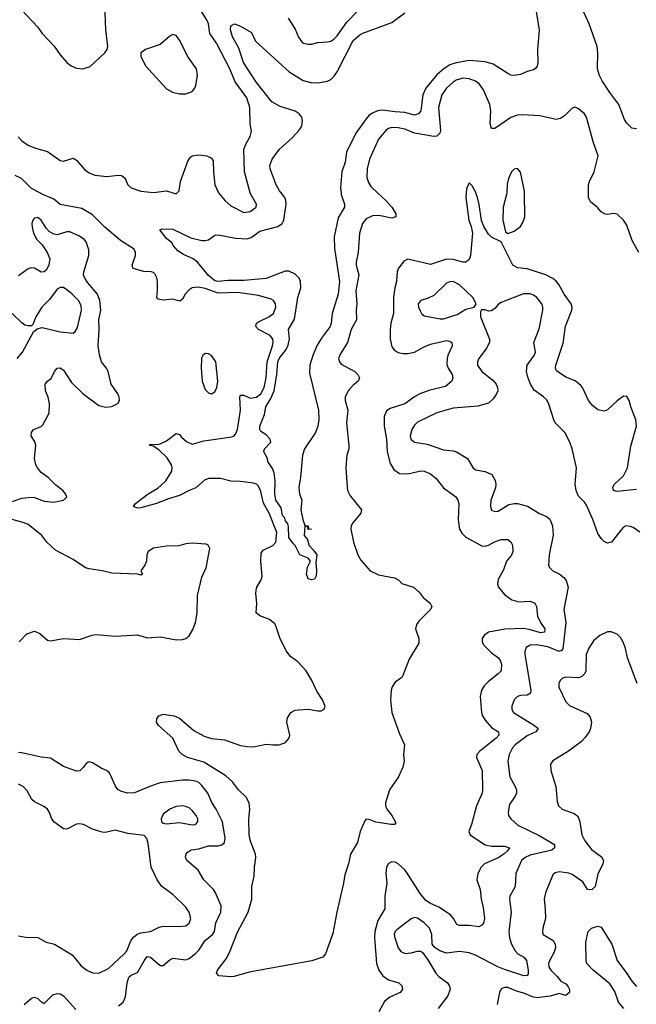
# Model space of a CAD drawing. Header units: inches. Extents: x 2134017 to 2292458, y 756222 to 916513.
# Tile 178 of 256: x 2165438 to 2169269, y 864957 to 871076. Entities that reach past the tile are written whole.
import ezdxf

# ---------------------------------------------------------------- set-up
doc = ezdxf.new("R2010")
doc.units = ezdxf.units.IN
doc.header["$MEASUREMENT"] = 0
doc.layers.add('C1866', color=7, linetype='Continuous')
doc.layers.add('C1867', color=7, linetype='Continuous')

msp = doc.modelspace()

# ---------------------------------------------------------------- linework, layer by layer
at = {"layer": 'C1866', "color": 5}
for points, elevation in [([(2167661.2, 870000), (2167714, 869950), (2167749.1, 869910), (2167773.7, 869870), (2167774.4, 869850), (2167750, 869843.2), (2167670, 869858.5), (2167630, 869856.9), (2167590, 869837.5), (2167568.6, 869810), (2167548.8, 869750), (2167541.6, 869630), (2167527.5, 869570), (2167528, 869550), (2167543.8, 869490), (2167526.3, 869390), (2167533.1, 869310), (2167528.1, 869270), (2167530.1, 869210), (2167496.3, 869150), (2167475.2, 869070), (2167430, 868999.7), (2167419.2, 868970), (2167423.9, 868950), (2167436, 868936), (2167520.3, 868890), (2167539.6, 868870), (2167548.7, 868850), (2167540.4, 868830), (2167510, 868805.6), (2167477.7, 868770), (2167459.8, 868730), (2167460.5, 868710), (2167475.5, 868650), (2167468.2, 868570), (2167482.2, 868430), (2167482.2, 868410), (2167470.9, 868370), (2167463.2, 868290), (2167471.3, 868170), (2167474.4, 868150), (2167490, 868116.4), (2167560.8, 868030), (2167558, 868010), (2167507.2, 867950), (2167498.2, 867930), (2167495.9, 867910), (2167512.3, 867830), (2167539.6, 867750), (2167557.6, 867717.6), (2167614.9, 867650), (2167666.7, 867626.7), (2167766.6, 867606.6), (2167792.4, 867592.4), (2167812.3, 867572.3), (2167884.7, 867550), (2167918.8, 867518.8), (2167944.7, 867484.7), (2167987.3, 867450), (2167998.4, 867430), (2167990.3, 867410), (2167919.3, 867340.7), (2167902.2, 867317.8), (2167897.2, 867290), (2167918.6, 867230), (2167918.2, 867201.8), (2167857.1, 867102.9), (2167819, 867001), (2167811, 866989), (2167770, 866959.5), (2167751.7, 866930), (2167746.3, 866910), (2167741.3, 866850), (2167749.7, 866769.7), (2167797.3, 866637.3), (2167829.1, 866570), (2167823.1, 866510), (2167827.4, 866470), (2167818.7, 866430), (2167790.5, 866370), (2167735.3, 866290), (2167710.3, 866210), (2167710.3, 866190), (2167718.7, 866170), (2167750.4, 866130), (2167774.4, 866085.6), (2167766.4, 866073.6), (2167745.5, 866074.5), (2167649.9, 866089.9), (2167610, 866106.3), (2167590, 866108.4), (2167582.6, 866097.4), (2167554, 866030), (2167536.5, 865963.5), (2167493, 865890), (2167480.1, 865830), (2167457.5, 865762.5), (2167450, 865709.2), (2167407.7, 865530), (2167382.5, 865397.5), (2167338.5, 865270), (2167321.3, 865250), (2167252.1, 865227.9), (2166863.6, 865156.4), (2166770, 865130.3), (2166750, 865127.4), (2166674.1, 865134.1), (2166661.1, 865150), (2166666.5, 865170), (2166720.1, 865239.9), (2166741.3, 865278.7), (2166790, 865404.3), (2166856.3, 865530), (2166880.2, 865610), (2166880.6, 865690), (2166893.9, 865753.9), (2166895.7, 865810), (2166905.1, 865870), (2166902.5, 865890), (2166872.3, 865970), (2166864.1, 866010), (2166860.9, 866110), (2166867.3, 866170), (2166864.1, 866210), (2166844.9, 866244.8), (2166797.4, 866290), (2166758.9, 866338.9), (2166717.8, 866377.8), (2166581.7, 866461.7), (2166480.7, 866490), (2166446.1, 866510), (2166426.2, 866530), (2166389.8, 866610), (2166299.7, 866690), (2166287.3, 866710), (2166289.4, 866730.6), (2166302, 866750), (2166330, 866759.1), (2166398, 866750), (2166430, 866734.4), (2166518.7, 866658.7), (2166583.8, 866623.8), (2166629.5, 866609.5), (2166710, 866599.8), (2166810, 866564.6), (2166850, 866558.2), (2166890, 866558), (2166970, 866573.6), (2167011.2, 866568.8), (2167049.7, 866570.3), (2167090, 866584.6), (2167110, 866608.2), (2167115.6, 866630), (2167096.9, 866710), (2167102.6, 866737.4), (2167123, 866770), (2167150, 866785.2), (2167170, 866788), (2167230, 866790.2), (2167290, 866780.2), (2167310, 866781.1), (2167329.7, 866790.3), (2167335.8, 866810), (2167319.2, 866850), (2167283.2, 866903.2), (2167250, 866973.3), (2167216.8, 867030), (2167166.1, 867086.1), (2167119.3, 867119.3), (2167092.8, 867152.8), (2167053.7, 867233.7), (2167030, 867309.5), (2167022.1, 867322.1), (2166990, 867347.9), (2166930.7, 867370.7), (2166906.6, 867390), (2166910.6, 867450), (2166903.8, 867510), (2166906, 867530), (2166911.4, 867550), (2166936.2, 867590), (2166944.4, 867615.6), (2166936.3, 867710), (2166938.8, 867761.2), (2166950, 867778.4), (2167010, 867808.6), (2167028.2, 867830), (2167034.5, 867890), (2166988.7, 868010), (2166952, 868072), (2166932.8, 868152.8), (2166919.4, 868179.4), (2166909.3, 868189.3), (2166890, 868195.5), (2166810, 868206.7), (2166750, 868208.4), (2166685.6, 868225.6), (2166610, 868224.2), (2166585.5, 868214.5), (2166532.7, 868167.3), (2166490, 868150.4), (2166430, 868118.4), (2166361.4, 868098.6), (2166288.5, 868070), (2166190, 868042), (2166170, 868040.7), (2166144.7, 868050), (2166156.3, 868070), (2166236.8, 868130), (2166295.4, 868164.6), (2166317.4, 868182.6), (2166345, 868210), (2166382.4, 868270), (2166386, 868290), (2166381.7, 868310), (2166353.3, 868353.3), (2166303, 868403), (2166265.9, 868425.9), (2166244.7, 868430), (2166250, 868439.1), (2166290, 868435.8), (2166310, 868439.5), (2166350, 868459.6), (2166410, 868504.6), (2166430, 868498.4), (2166442.1, 868482.1), (2166474.5, 868454.5), (2166510, 868438.9), (2166580.8, 868459.2), (2166755.5, 868484.5), (2166770, 868490.2), (2166779, 868501), (2166790.7, 868529.3), (2166808.6, 868650), (2166804.8, 868730), (2166810, 868743.6), (2166830, 868743), (2166870, 868723.8), (2166910, 868729.7), (2166935.1, 868750), (2166955.8, 868790), (2166968.5, 868850), (2166974.6, 868950), (2167009.1, 869050), (2167012.9, 869070), (2167010.4, 869090), (2166993.9, 869113.9), (2166921.3, 869150), (2166905.3, 869170), (2166909.9, 869190), (2166921.3, 869198.7), (2166984.8, 869230), (2167013.8, 869250), (2167029.8, 869290), (2167027, 869310), (2167014.5, 869330), (2166999.6, 869339.6), (2166921.2, 869361.2), (2166790, 869379.6), (2166670, 869376.6), (2166590, 869405.3), (2166546.6, 869413.4), (2166510, 869410.5), (2166490, 869398.2), (2166466.7, 869370), (2166450, 869338.7), (2166432.7, 869327.3), (2166390, 869338.5), (2166330, 869333.2), (2166298.9, 869338.9), (2166288.7, 869350), (2166294.1, 869390), (2166293.9, 869450), (2166290, 869472), (2166277.1, 869497.1), (2166270, 869505.1), (2166254, 869510), (2166209.2, 869510.8), (2166142.4, 869530), (2166136.8, 869550), (2166157.2, 869610), (2166156.8, 869630), (2166147.9, 869650), (2166063.6, 869703.6), (2165966.8, 869786.8), (2165890, 869862.7), (2165822.9, 869902.9), (2165690, 869928), (2165650, 869961.2), (2165581, 869990), (2165561.7, 870000)], 280), ([(2167434.9, 870000), (2167435.9, 869990), (2167454.9, 869930), (2167456.4, 869910), (2167416.3, 869843.7), (2167392.5, 869727.5), (2167393.3, 869653.3), (2167423.9, 869450), (2167416.2, 869370), (2167378.8, 869250), (2167373.8, 869190), (2167367.4, 869170), (2167316.6, 869103.4), (2167285.7, 869054.2), (2167258, 868990), (2167240.6, 868930), (2167238.7, 868878.7), (2167294.9, 868650), (2167295.3, 868590), (2167290.3, 868550), (2167275.8, 868510), (2167208.2, 868410), (2167194.4, 868370), (2167182.4, 868230), (2167172.7, 868170), (2167176.3, 868130), (2167190.4, 868090), (2167184.7, 868030), (2167196.3, 867970), (2167210, 867932), (2167230, 867931), (2167232.7, 867912.7), (2167251.3, 867910), (2167230, 867908), (2167226, 867926), (2167210, 867928), (2167204.9, 867870), (2167225.5, 867845.5), (2167233.7, 867810), (2167261.2, 867781.2), (2167283, 867750), (2167276.8, 867703.2), (2167282.3, 867650), (2167279.3, 867620.7), (2167270, 867599.5), (2167250, 867594), (2167230, 867600.7), (2167219.1, 867630), (2167225.7, 867674.3), (2167244.2, 867710), (2167229.7, 867729.7), (2167178, 867750), (2167150, 867809), (2167138.4, 867818.4), (2167110, 867859), (2167107.3, 867927.3), (2167102.7, 867942.7), (2167090, 867962), (2167083.2, 867983.2), (2167070, 867995.3), (2167062, 868042), (2167029, 868090), (2167022.7, 868130), (2167024.4, 868210), (2167019.3, 868259.3), (2167007.4, 868287.4), (2166979, 868330), (2166977.2, 868350), (2166954.5, 868390), (2166959.5, 868410), (2166997.2, 868450), (2166994, 868470), (2166970, 868495.3), (2166936.4, 868516.4), (2166929.2, 868530), (2166929.2, 868550), (2166958.3, 868621.7), (2166967.3, 868670), (2166998.8, 868721.2), (2167018.8, 868770), (2167035.9, 868870), (2167041.5, 868950), (2167050, 868971.1), (2167093.8, 869026.2), (2167106.4, 869053.6), (2167113.7, 869093.7), (2167108.7, 869150), (2167145.9, 869214.1), (2167166.5, 869350), (2167184.5, 869410), (2167182.3, 869450), (2167174.3, 869470), (2167150, 869494.1), (2167110, 869514), (2167087.5, 869512.5), (2166970, 869467.6), (2166830, 869454.6), (2166730, 869455.9), (2166670, 869448.8), (2166650, 869453.6), (2166610, 869485.6), (2166542.4, 869570), (2166515.6, 869590), (2166455.8, 869615.8), (2166419.7, 869639.7), (2166392.3, 869670), (2166382.9, 869690), (2166350, 869716.2), (2166309.3, 869770), (2166322.7, 869777.3), (2166390, 869773.7), (2166501, 869721), (2166570, 869704.2), (2166590, 869703.1), (2166610, 869708.2), (2166650, 869736.3), (2166670, 869738.4), (2166778.6, 869718.6), (2166850, 869714.7), (2166876.8, 869723.2), (2166930, 869762.3), (2167042, 869790), (2167068.5, 869810), (2167078.3, 869830), (2167092.6, 869930), (2167092, 869952), (2167085.2, 869970), (2167061.5, 870000)], 260), ([(2166388.6, 870000), (2166410, 869993.4), (2166416.1, 870000)], 280), ([(2166673.3, 870000), (2166713.6, 869950), (2166750, 869919.3), (2166830, 869878.6), (2166870, 869883.9), (2166907.6, 869910), (2166908, 869930), (2166870, 869997), (2166869.2, 870000)], 280), ([(2168212.2, 870000), (2168209.4, 869970), (2168227.3, 869830), (2168242.6, 869790), (2168251.3, 869750), (2168238.7, 869610), (2168230, 869586), (2168210.1, 869569.9), (2168190, 869568.7), (2168130, 869585.8), (2168090, 869588.4), (2167990, 869553.8), (2167850, 869588.4), (2167824.2, 869575.8), (2167790, 869527), (2167783.8, 869510), (2167779.1, 869450), (2167767.9, 869410), (2167760.2, 869350), (2167760.4, 869250), (2167744.4, 869190), (2167738.9, 869150), (2167738.7, 869090), (2167750, 869043.7), (2167764.5, 869024.5), (2167788.6, 869008.6), (2167821.2, 869001.2), (2167850, 869001.3), (2167890, 869008.8), (2167950, 869043.7), (2167990, 869060.4), (2168090, 869082.2), (2168110, 869079.1), (2168122.6, 869070), (2168123.8, 869050), (2168098.8, 868990), (2168093.5, 868970), (2168092.4, 868932.4), (2168100.2, 868910), (2168124.1, 868870), (2168129.3, 868850), (2168121.8, 868830), (2168082.6, 868797.4), (2167987, 868773), (2167924.7, 868750), (2167890, 868731.9), (2167830, 868689.3), (2167739.8, 868660.2), (2167715.7, 868644.3), (2167702.1, 868610), (2167701.3, 868550), (2167717, 868470), (2167720.1, 868390), (2167738.5, 868318.5), (2167761.3, 868281.3), (2167796.6, 868256.6), (2167850, 868253.2), (2167930, 868271.8), (2167950, 868269.3), (2167990, 868252.9), (2168025, 868225), (2168070, 868166.5), (2168146.7, 868110), (2168159.5, 868090), (2168165.2, 868070), (2168162.1, 867970), (2168170.1, 867910), (2168184, 867884), (2168210, 867861.1), (2168310, 867805.8), (2168330, 867804.1), (2168350, 867810.2), (2168388.5, 867831.5), (2168430, 867846), (2168470, 867845.6), (2168490, 867830.3), (2168500.1, 867810), (2168501, 867770), (2168492.4, 867747.6), (2168462.7, 867710), (2168443.8, 867656.2), (2168410, 867596.2), (2168406.5, 867570), (2168412.3, 867550), (2168450, 867503.2), (2168495.8, 867470), (2168539.2, 867459.2), (2168610, 867462.1), (2168639.1, 867450), (2168648.4, 867430), (2168655.7, 867370), (2168674, 867330), (2168700.2, 867290), (2168699.1, 867270), (2168675.2, 867264.8), (2168610, 867284.9), (2168570, 867291.8), (2168452.1, 867287.9), (2168350.9, 867269.1), (2168323.1, 867250), (2168311.6, 867230), (2168310.3, 867210), (2168319.6, 867190), (2168370, 867141.3), (2168412.6, 867110), (2168425.6, 867090), (2168431.8, 867070), (2168428.2, 867030), (2168410.1, 867009.9), (2168350, 866963.5), (2168324.2, 866935.8), (2168307.7, 866910), (2168298.9, 866870), (2168308, 866770), (2168313.6, 866750), (2168330, 866722.6), (2168370, 866676.9), (2168412, 866650), (2168414.2, 866630), (2168398.4, 866610), (2168295.8, 866530), (2168277.4, 866510), (2168275.6, 866490), (2168311.8, 866410), (2168313.7, 866290), (2168311, 866270), (2168276.9, 866190), (2168245.8, 866074.2), (2168228.2, 866030), (2168236.4, 866010), (2168244, 866004), (2168330, 865949), (2168370, 865939.2), (2168450, 865939.8), (2168480.3, 865930), (2168468.3, 865910), (2168446, 865890), (2168410, 865867.6), (2168325.2, 865830), (2168305.4, 865810), (2168285, 865770), (2168277.5, 865730), (2168298.2, 865670), (2168305.5, 865610), (2168318.1, 865558.1), (2168325.7, 865490), (2168319.4, 865460.6), (2168310, 865448), (2168290, 865439), (2168230, 865447.5), (2168170, 865447.1), (2168153.6, 865453.6), (2168133.8, 865490), (2168113.5, 865513.5), (2168040.9, 865560.9), (2167990, 865583.1), (2167961.7, 865601.7), (2167926.5, 865646.5), (2167850, 865766.3), (2167830, 865792.5), (2167790, 865829.9), (2167770, 865839.5), (2167750, 865842.2), (2167728.3, 865831.7), (2167717, 865810), (2167713.4, 865770), (2167718.4, 865710), (2167706, 865630), (2167705.8, 865550), (2167662.4, 865477.5), (2167643.4, 865410), (2167642, 865370), (2167655.3, 865210), (2167669.5, 865170), (2167694.4, 865134.4), (2167730, 865108.9), (2167794, 865090), (2167812, 865072), (2167815.2, 865050), (2167802.4, 865030), (2167738.3, 865001.7), (2167704.9, 864975.1), (2167669, 864911)], 320), ([(2169270, 868155.7), (2169150, 868143.7), (2169126.3, 868150), (2169122.8, 868170), (2169133.1, 868190), (2169190, 868241), (2169213.6, 868290), (2169234.1, 868425.9), (2169269.7, 868549.7), (2169266.9, 868590), (2169235.4, 868670), (2169225.1, 868710), (2169210, 868735.1), (2169190, 868735.6), (2169150, 868708), (2169089.3, 868650.7), (2169070, 868642.3), (2169030, 868650.8), (2168997.6, 868677.6), (2168971, 868710), (2168934.5, 868790), (2168923.6, 868803.6), (2168890, 868831.2), (2168830, 868854), (2168773.1, 868893.1), (2168766.2, 868910), (2168768.9, 868930), (2168814.7, 869065.3), (2168829.1, 869170.9), (2168868.8, 869270), (2168869.8, 869290), (2168864.4, 869310), (2168821.2, 869370), (2168787.8, 869430), (2168770.9, 869450.9), (2168750, 869467.2), (2168707.6, 869490), (2168590, 869527.1), (2168530, 869533.7), (2168502.4, 869550), (2168430, 869695.3), (2168370, 869723.7), (2168350, 869743.7), (2168321.3, 869790), (2168307.6, 869827.6), (2168293.1, 869926.9), (2168282.4, 869970), (2168272.2, 870000)], 320), ([(2168463.8, 870000), (2168463.2, 869990), (2168442.5, 869910), (2168439.6, 869830), (2168456.9, 869756.9), (2168470, 869746.8), (2168510, 869761.6), (2168550, 869790.3), (2168564.5, 869815.5), (2168575.6, 869850), (2168573.7, 870000)], 320), ([(2169283.6, 869630), (2169244, 869704), (2169210, 869799.8), (2169190, 869830.7), (2169150, 869866.6), (2169130, 869871.6), (2169090, 869864.4), (2169070, 869869.8), (2169050, 869882.6), (2169028.8, 869908.8), (2168984, 869944), (2168971, 869970), (2168971.2, 870000)], 280), ([(2165390, 868081.2), (2165450, 868103.3), (2165510, 868109.5), (2165530, 868107.4), (2165590, 868083), (2165650, 868078.5), (2165710.8, 868089.2), (2165729.6, 868110), (2165723, 868130), (2165704.7, 868150), (2165662.4, 868182.4), (2165615.4, 868230), (2165570, 868262.2), (2165547.7, 868290), (2165537.4, 868310), (2165529.8, 868350), (2165538.5, 868430), (2165532.6, 868452.6), (2165509.8, 868490), (2165510.9, 868510), (2165523.1, 868530), (2165570, 868548), (2165581.5, 868558.5), (2165621.2, 868630), (2165623.4, 868690), (2165614.5, 868730), (2165598.4, 868770), (2165596.3, 868810), (2165609.4, 868830), (2165633.6, 868846.4), (2165654.8, 868890), (2165670, 868910.2), (2165690, 868912.3), (2165710, 868897.6), (2165760.5, 868820.5), (2165831.4, 868751.4), (2165930, 868678.6), (2165970, 868667.6), (2166010, 868672.4), (2166047.6, 868690), (2166057.3, 868710), (2166056, 868730), (2166047.3, 868750), (2166006, 868810), (2165987.3, 868890), (2165977.7, 868910), (2165946.2, 868950), (2165933, 868993), (2165925.3, 869050), (2165931.3, 869150), (2165928.8, 869210), (2165941.6, 869270), (2165936.1, 869330), (2165921.2, 869370), (2165860.9, 869440.9), (2165841.7, 869470), (2165834.6, 869490), (2165836.5, 869510), (2165866.5, 869610), (2165866.6, 869646.6), (2165850, 869695.1), (2165837.6, 869710), (2165809.8, 869730), (2165750, 869757.5), (2165730, 869758), (2165670, 869739.9), (2165650, 869742.4), (2165620.5, 869760.5), (2165601.2, 869781.2), (2165570, 869830.7), (2165550, 869846), (2165530, 869843.5), (2165520.2, 869830), (2165514, 869810), (2165514.2, 869785.8), (2165522.7, 869750), (2165543.7, 869710), (2165576.5, 869676.5), (2165608.6, 869630), (2165625.5, 869590), (2165618.2, 869550), (2165601.1, 869518.9), (2165590, 869508.1), (2165570, 869506.2), (2165530, 869531.3), (2165510, 869534.1), (2165490, 869528.3), (2165430, 869484.7)], 320), ([(2165422.9, 868970), (2165455.1, 869010), (2165523.7, 869136.3), (2165545.2, 869154.8), (2165576.6, 869163.4), (2165690, 869135.4), (2165770, 869128.5), (2165781.8, 869138.2), (2165796, 869164), (2165822, 869270), (2165819.3, 869299.3), (2165802, 869330), (2165764, 869370), (2165730, 869396.8), (2165710, 869411.1), (2165690, 869412.3), (2165670, 869400.4), (2165623.4, 869336.6), (2165576, 869290), (2165538, 869230), (2165519.1, 869180.9), (2165510, 869174), (2165490, 869172.7), (2165470, 869178), (2165450, 869192), (2165389.8, 869249.8)], 340), ([(2169290, 867891.8), (2169250, 867919.6), (2169230, 867927.3), (2169204.7, 867930), (2169190, 867922.7), (2169173.8, 867906.2), (2169114.8, 867830), (2169090, 867822.7), (2169070, 867832.7), (2169050, 867852.3), (2169030, 867882.7), (2168998, 867970), (2168958.8, 868058.8), (2168950, 868075.1), (2168910, 868115.1), (2168894.7, 868150), (2168888.2, 868190), (2168896.9, 868290), (2168869.7, 868410), (2168855.8, 868450), (2168824, 868510), (2168765.6, 868570), (2168755.5, 868590), (2168725.9, 868685.9), (2168712.8, 868712.8), (2168692.9, 868732.9), (2168634.4, 868774.4), (2168611.1, 868811.1), (2168594.5, 868854.5), (2168586.2, 868890), (2168589.8, 868930), (2168633.6, 868990), (2168641.5, 869010), (2168632.9, 869070), (2168664.7, 869155.3), (2168687.7, 869270), (2168688.7, 869290), (2168682.7, 869310), (2168650, 869349.8), (2168630, 869364.8), (2168610, 869373), (2168568.2, 869371.8), (2168430, 869319.1), (2168412.1, 869307.9), (2168390, 869280.7), (2168370, 869267.3), (2168350, 869265.1), (2168330, 869272), (2168307.5, 869272.5), (2168299.8, 869260.2), (2168300.4, 869230), (2168357.1, 869090), (2168357.1, 869070), (2168337, 869030), (2168290.4, 868970), (2168282, 868950), (2168282, 868930), (2168308.7, 868890), (2168376.5, 868836.5), (2168398.9, 868810), (2168406.5, 868790), (2168407.7, 868770), (2168400.9, 868750), (2168380, 868720), (2168350, 868693.7), (2168284.8, 868675.2), (2168130, 868661.4), (2168030, 868632.9), (2167910, 868575.4), (2167890, 868555.6), (2167874.6, 868530), (2167864.4, 868490), (2167867.6, 868470), (2167890, 868450.3), (2167970, 868438.2), (2168070, 868402.2), (2168130, 868396.9), (2168150.9, 868390.9), (2168220.3, 868350), (2168253.7, 868293.7), (2168270, 868278.3), (2168330, 868269.1), (2168370.2, 868250.2), (2168392, 868212), (2168395.2, 868190), (2168394, 868166), (2168365.5, 868090), (2168363.1, 868050), (2168370, 868028.4), (2168390, 868018.7), (2168410, 868022.6), (2168476.3, 868063.7), (2168509.8, 868070.2), (2168530, 868068.3), (2168593.1, 868053.1), (2168668.1, 868008.1), (2168710, 867988.4), (2168731.4, 867971.4), (2168747.4, 867930), (2168751.9, 867871.9), (2168726.7, 867750), (2168724.1, 867684.1), (2168730.7, 867670), (2168750.4, 867650.4), (2168790, 867632.4), (2168819.3, 867610), (2168834, 867590), (2168846, 867550), (2168818.5, 867410), (2168830.2, 867330), (2168813, 867167), (2168804, 867156), (2168790, 867149.8), (2168718.5, 867178.5), (2168648.2, 867191.8), (2168610.1, 867189.9), (2168584.9, 867175.1), (2168575.4, 867150), (2168575.5, 867130), (2168613, 866910), (2168611, 866890), (2168590, 866878.9), (2168550, 866875.9), (2168530, 866869.7), (2168510.2, 866849.8), (2168494.9, 866810), (2168496.1, 866790), (2168504.9, 866770), (2168636.4, 866690), (2168659.3, 866670), (2168645.5, 866650), (2168590, 866625), (2168516.5, 866570), (2168498.8, 866550), (2168479.7, 866510), (2168471, 866469), (2168482.7, 866370), (2168515.9, 866310), (2168523.9, 866290), (2168524.7, 866270), (2168516.1, 866250), (2168481, 866199), (2168471.8, 866151.8), (2168474, 866130), (2168488.4, 866110), (2168533.7, 866070), (2168665.6, 866005.6), (2168760.3, 865950), (2168760.3, 865930), (2168744.9, 865915.1), (2168610, 865884.4), (2168577.3, 865870), (2168556.5, 865850), (2168520.2, 865770), (2168515.2, 865690), (2168483.6, 865630), (2168480.2, 865610), (2168492.1, 865530), (2168476.3, 865410), (2168482, 865370), (2168493.5, 865330), (2168515.2, 865290), (2168532.7, 865270), (2168570.2, 865250), (2168585.7, 865230), (2168597, 865170), (2168596.1, 865143.9), (2168590, 865136.8), (2168570, 865134), (2168450, 865172.8), (2168409.2, 865189.2), (2168270, 865263.1), (2168230, 865276.8), (2168170, 865285.1), (2168090, 865275.6), (2168048.9, 865288.9), (2168017.6, 865310), (2167999.6, 865330), (2167998.9, 865390), (2167983.5, 865430), (2167950, 865464.2), (2167910, 865492.8), (2167890, 865496.8), (2167870, 865488.7), (2167780.3, 865419.7), (2167770.3, 865410), (2167764.7, 865390), (2167767.5, 865370), (2167788.8, 865308.8), (2167805.5, 865285.5), (2167832.3, 865272.3), (2167870, 865276.3), (2167910, 865287.6), (2167930, 865286.4), (2167939.4, 865279.4), (2167973.3, 865233.3), (2168022.4, 865150), (2168042, 865130), (2168095.5, 865090), (2168108.4, 865070), (2168111.8, 865051.8), (2168097, 865010), (2168037.4, 864930)], 340), ([(2165434, 867210), (2165481.6, 867258.4), (2165530, 867276), (2165562.4, 867262.4), (2165610, 867220.4), (2165630, 867215.8), (2165710, 867230.2), (2165810, 867224), (2165888.2, 867251.8), (2165910, 867254.2), (2166030, 867244.7), (2166170, 867253.8), (2166230, 867234), (2166310, 867241.1), (2166410, 867222.4), (2166450, 867224), (2166470, 867230.7), (2166490, 867246), (2166513.5, 867286.5), (2166529.8, 867330), (2166540.8, 867390), (2166542.4, 867497.6), (2166568.8, 867611.2), (2166595.4, 867670), (2166619.5, 867790), (2166609.6, 867809.6), (2166596.9, 867816.9), (2166510, 867822), (2166470, 867818), (2166427.1, 867807.1), (2166350, 867804.5), (2166270, 867792.7), (2166234.9, 867770), (2166227.1, 867750), (2166225.8, 867710), (2166214.8, 867685.2), (2166190.8, 867650), (2166201, 867630), (2166190, 867624.5), (2166170, 867629.6), (2166010, 867636.4), (2165950, 867650.8), (2165870, 867662.4), (2165846, 867670), (2165770, 867722), (2165659.3, 867779.3), (2165606.2, 867830), (2165574.2, 867870), (2165490, 867938.1), (2165464.7, 867950), (2165330, 867986)], 320), ([(2169275.1, 866950), (2169215.1, 867110), (2169201.6, 867170), (2169187.2, 867207.2), (2169170, 867236.9), (2169150, 867258), (2169112.4, 867272.4), (2169090, 867271), (2169043.1, 867250), (2169003.6, 867216.4), (2168974.7, 867170), (2168956.5, 867130), (2168955.2, 867030), (2168948.1, 867011.9), (2168930, 866993.3), (2168910, 866986.9), (2168830, 866989.7), (2168810, 866984.7), (2168795.3, 866970), (2168786.9, 866950), (2168787, 866927), (2168830, 866837.3), (2168853.8, 866813.8), (2168963.4, 866763.4), (2168982, 866742), (2168990.6, 866710), (2168984.4, 866670), (2168976.4, 866650), (2168950, 866612), (2168927.7, 866590), (2168847.3, 866530), (2168751, 866470), (2168734.8, 866450), (2168738, 866410), (2168768.9, 866310), (2168777.3, 866217.3), (2168785.5, 866190), (2168807.3, 866170), (2168882.7, 866142.7), (2168905.5, 866125.5), (2168918.5, 866090), (2168931.1, 866011.1), (2168950, 865972.7), (2168990, 865918.6), (2169053.3, 865873.3), (2169064.9, 865850), (2169060.8, 865830), (2169030, 865765.6), (2169012.5, 865690), (2168991.6, 865668.4), (2168964.7, 865670), (2168937.1, 865717.1), (2168870, 865763.9), (2168850, 865772.9), (2168790, 865779.5), (2168765.7, 865774.3), (2168750, 865761.3), (2168703.8, 865650), (2168695.9, 865610), (2168703.5, 865550), (2168704.7, 865490), (2168687.6, 865430), (2168686.1, 865406.1), (2168690.4, 865390), (2168753.3, 865353.3), (2168765.2, 865330), (2168766.3, 865310), (2168758.2, 865281.8), (2168730, 865227), (2168724.3, 865210), (2168725, 865190), (2168737.3, 865170), (2168777.4, 865130), (2168800.2, 865100.2), (2168830, 865084.9), (2168843.7, 865070), (2168853.8, 865050), (2168853, 865030), (2168830, 865011.1), (2168790, 865025.1), (2168733.2, 865006.8), (2168650, 864997.8), (2168623.2, 865003.2), (2168570, 865027.1), (2168530, 865036.5), (2168470, 865060.6), (2168450, 865062), (2168430, 865053.3), (2168419.8, 865030), (2168404.1, 864955.9)], 360), ([(2166052.5, 864947.5), (2166080.4, 864970), (2166095.8, 865004.2), (2166104.4, 865090), (2166115.3, 865124.7), (2166130, 865139), (2166170, 865155.2), (2166210, 865228.1), (2166230, 865253.2), (2166250, 865250.2), (2166310, 865197.4), (2166330, 865198.7), (2166370, 865234), (2166390, 865243.6), (2166470, 865233), (2166490, 865241.8), (2166530, 865273.1), (2166550, 865293.4), (2166590, 865353.6), (2166636.5, 865390), (2166647.1, 865410), (2166656.7, 865463.3), (2166688.2, 865530), (2166689, 865570), (2166654.6, 865650), (2166640.9, 865670), (2166580.9, 865730), (2166546.6, 865790), (2166475.6, 865850), (2166467.9, 865872.1), (2166471, 865890), (2166478.7, 865901.3), (2166503.5, 865916.5), (2166550, 865923.8), (2166610, 865941.9), (2166670, 865941.9), (2166692.9, 865947.1), (2166710, 865962.6), (2166714.3, 865990), (2166697.3, 866090), (2166658.5, 866170), (2166630.9, 866210.9), (2166607.5, 866270), (2166570, 866317.7), (2166550, 866334.7), (2166530, 866343.4), (2166490.1, 866349.9), (2166450, 866349.9), (2166310, 866333.3), (2166250, 866313.6), (2166150, 866270.9), (2166110, 866268.7), (2166070, 866278.5), (2166049.6, 866290), (2166031.9, 866311.9), (2165995.3, 866395.3), (2165977.6, 866410), (2165943.5, 866423.5), (2165890, 866458.5), (2165870, 866463.5), (2165860.2, 866459.8), (2165850, 866454), (2165831.9, 866428.1), (2165811.1, 866408.9), (2165790, 866405.4), (2165710, 866435.3), (2165630, 866487.3), (2165570, 866492.1), (2165450, 866520.6), (2165430, 866521.4)], 320), ([(2165430, 865381.7), (2165474.8, 865374.8), (2165550, 865371.8), (2165602.6, 865342.6), (2165653.4, 865330), (2165763.8, 865263.8), (2165817.4, 865197.4), (2165850, 865170.4), (2165890, 865152.4), (2165929.6, 865150.4), (2165990, 865179.5), (2166086.9, 865270), (2166103.1, 865290), (2166127.9, 865352.1), (2166145.3, 865374.7), (2166167.1, 865392.9), (2166190, 865401.8), (2166250, 865410.2), (2166303.7, 865436.3), (2166330, 865442.8), (2166430, 865440.3), (2166470, 865444.9), (2166490, 865460.7), (2166501.3, 865490), (2166489.7, 865530), (2166470, 865560.7), (2166390, 865638.7), (2166321.6, 865690), (2166292.6, 865730), (2166254.3, 865810), (2166235.6, 865955.6), (2166227.2, 865987.2), (2166210, 866005.2), (2166110, 866018.7), (2166030, 866039.7), (2165970, 866025.1), (2165950, 866026.6), (2165890, 866046), (2165834.1, 866074.2), (2165810, 866077.6), (2165790, 866075.6), (2165730, 866046), (2165710, 866047.8), (2165649.6, 866090), (2165634.8, 866114.8), (2165623, 866150), (2165609.5, 866170), (2165587.3, 866187.3), (2165530, 866216.2), (2165512.3, 866230), (2165483.3, 866283.3), (2165458.4, 866310), (2165430, 866325.4)], 340), ([(2169191, 864930), (2169159.1, 864970), (2169136.4, 865036.4), (2169104.4, 865084.4), (2169001.6, 865170), (2168961.6, 865210), (2168957.6, 865230), (2168956.1, 865343.9), (2168970.7, 865410), (2168990, 865429.3), (2169010, 865437.2), (2169030, 865442.7), (2169050, 865437.2), (2169117.2, 865330), (2169149.6, 865229.6), (2169210, 865148.7), (2169240.2, 865100.2), (2169270, 865068)], 380), ([(2165464.4, 864955.6), (2165510, 864995.5), (2165530, 865001.6), (2165550, 864992.7), (2165570, 864973.4), (2165590, 864963), (2165644, 865016), (2165670, 865024.2), (2165690, 865021.7), (2165710, 865008.9), (2165785.5, 864925.5)], 320)]:
    msp.add_lwpolyline(points, dxfattribs=dict(at, elevation=elevation))
for points, elevation in [([(2168130, 869449), (2168110, 869447.3), (2168090, 869439.4), (2168010, 869362.4), (2167975.4, 869344.6), (2167930.7, 869330), (2167914.4, 869310), (2167915.8, 869290), (2167926.4, 869266.4), (2167934.9, 869250), (2167950, 869234.9), (2168050, 869217.1), (2168070, 869217.1), (2168110, 869228.4), (2168156.4, 869243.6), (2168210, 869276.1), (2168262, 869290), (2168273.2, 869310), (2168254, 869350), (2168170, 869428.6)], 340), ([(2166590, 869000.5), (2166575.5, 868990), (2166568.1, 868971.9), (2166565, 868910), (2166572.3, 868830), (2166590, 868778.7), (2166610, 868756.5), (2166630, 868751.3), (2166650, 868762.7), (2166661.8, 868790), (2166668.3, 868830), (2166656.8, 868950), (2166630, 868989.7), (2166610, 868999.7)], 320), ([(2166450, 866189.7), (2166410, 866185.4), (2166370, 866169.7), (2166330, 866138.4), (2166316.4, 866110), (2166318.8, 866090), (2166330, 866082), (2166350, 866079.5), (2166430, 866087.2), (2166510, 866071.8), (2166530, 866074.9), (2166545.1, 866090), (2166543.5, 866110), (2166534.8, 866130), (2166510, 866161.3), (2166490, 866178), (2166467, 866187)], 340)]:
    msp.add_lwpolyline(points, close=True, dxfattribs=dict(at, elevation=elevation))
at = {"layer": 'C1867', "color": 5}
for points, elevation in [([(2165450, 871134.4), (2165550.2, 871030.2), (2165577, 870990), (2165651.3, 870911.3), (2165690, 870857.1), (2165731, 870811), (2165756.4, 870790), (2165790, 870773.8), (2165830, 870770.3), (2165875.8, 870784.2), (2165966.6, 870870), (2165980.9, 870890), (2165984.5, 870910), (2165972.2, 871012.2), (2165965.7, 871170)], 320), ([(2166869.2, 870000), (2166834.9, 870130), (2166830.8, 870270), (2166841.1, 870298.9), (2166869.6, 870350), (2166877.4, 870382.6), (2166869.8, 870429.8), (2166867.6, 870530), (2166849.9, 870590), (2166775.6, 870690), (2166742.6, 870770), (2166661, 870930), (2166618.1, 870990), (2166610.4, 871050), (2166602.5, 871070), (2166535.9, 871175.8)], 280), ([(2167061.5, 870000), (2167052, 870012), (2167031.1, 870050), (2166993.2, 870150), (2166991.4, 870170), (2167005.8, 870210), (2167049.8, 870270), (2167130, 870341.4), (2167174.5, 870390), (2167190, 870414.9), (2167195.6, 870450), (2167189.9, 870470), (2167175, 870490), (2167150, 870508.2), (2167056.7, 870536.7), (2167005.1, 870565.1), (2166910, 870685.1), (2166828.4, 870810), (2166798.5, 870898.5), (2166759.2, 870970), (2166746.9, 871013.1), (2166750, 871038), (2166771.3, 871050), (2166810, 871034.9), (2166877.1, 870997.1), (2166903, 870943), (2167111.6, 870751.6), (2167198.2, 870698.2), (2167246.5, 870686.5), (2167290, 870684.5), (2167350, 870695), (2167370, 870703.8), (2167390, 870722.8), (2167410, 870751.5), (2167510, 870946.4), (2167550, 870980.9), (2167570, 870992.1), (2167750, 871057.6), (2167830, 871118.4)], 260), ([(2167105.1, 871085.1), (2167150, 871018), (2167170, 870967.7), (2167190, 870939.3), (2167202, 870930), (2167230, 870923.1), (2167250, 870924), (2167290, 870934), (2167350, 870937.6), (2167370, 870942.4), (2167390, 870955.5), (2167410, 870975.2), (2167470, 871061.6), (2167536.8, 871130)], 280), ([(2168646, 871126), (2168666.2, 871010), (2168654.2, 870890), (2168656.5, 870810), (2168652.1, 870787.9), (2168644.2, 870775.8), (2168630, 870765.1), (2168590, 870754.3), (2168550, 870735.1), (2168510, 870728.6), (2168490, 870731.2), (2168470, 870742), (2168379.2, 870799.2), (2168330, 870814.4), (2168230, 870822.8), (2168150, 870808.8), (2168110, 870794.7), (2168072.1, 870770), (2168030, 870732.6), (2167960.4, 870650), (2167942.9, 870610), (2167930.2, 870510), (2167916, 870490), (2167890, 870482.6), (2167830, 870500.1), (2167770, 870503.1), (2167690, 870514.5), (2167661.3, 870510), (2167630, 870496.1), (2167610, 870482.4), (2167590, 870460.7), (2167526.6, 870370), (2167467.8, 870252.2), (2167459.8, 870190), (2167438.2, 870130), (2167431.8, 870031.8), (2167434.9, 870000)], 260), ([(2169270, 870398), (2169240.9, 870400.9), (2169210, 870432), (2169195.9, 870455.9), (2169160.4, 870550), (2169103.4, 870623.4), (2169056.5, 870696.5), (2169039.5, 870730), (2169026.9, 870770), (2169030.7, 870870), (2169025.4, 870910), (2168976.9, 871050), (2168942.8, 871122.8)], 260), ([(2168971.2, 870000), (2168971.6, 870050), (2168977.1, 870070), (2169007.9, 870130), (2169031.1, 870230), (2169003.1, 870310), (2168959.7, 870470), (2168947, 870490), (2168910, 870522), (2168890, 870531.8), (2168870, 870527), (2168822, 870478), (2168797.4, 870462.6), (2168770, 870456.4), (2168670, 870477.6), (2168563.9, 870483.9), (2168530, 870481.8), (2168490, 870467.6), (2168390, 870399.4), (2168370, 870399.7), (2168361.1, 870430), (2168364, 870510), (2168358.5, 870550), (2168320.3, 870640.3), (2168294.7, 870674.7), (2168270, 870693.6), (2168230, 870709.3), (2168190, 870713.1), (2168150, 870701.2), (2168130, 870687), (2168088.8, 870650), (2168060.1, 870610), (2168040.6, 870530), (2168052.9, 870387.1), (2168048.4, 870370), (2168030, 870352.4), (2168010, 870350.6), (2167890, 870371.6), (2167830, 870395), (2167790, 870403.9), (2167750, 870405.4), (2167730, 870399.8), (2167711.9, 870388.1), (2167667.3, 870332.7), (2167611.6, 870210), (2167596.1, 870150), (2167595.4, 870095.4), (2167604.5, 870064.5), (2167619.5, 870039.5), (2167661.2, 870000)], 280), ([(2165427.3, 870347.3), (2165450, 870323.5), (2165490, 870296.6), (2165536.7, 870276.7), (2165610, 870257.8), (2165690, 870201.1), (2165710, 870196.2), (2165770, 870215.8), (2165790, 870202), (2165842.4, 870142.4), (2165870, 870124.2), (2165904.9, 870110), (2165978.7, 870101.3), (2166050, 870110.2), (2166070, 870108.4), (2166090, 870093), (2166110, 870050.7), (2166130, 870030.5), (2166190, 870010.3), (2166270, 870001.1), (2166350, 870011.8), (2166388.6, 870000)], 280), ([(2166416.1, 870000), (2166427.6, 870012.4), (2166437.3, 870070), (2166483, 870197), (2166498.4, 870221.6), (2166509.7, 870230.3), (2166550, 870236.4), (2166601, 870230), (2166630, 870214.9), (2166639.4, 870199.4), (2166641.2, 870130), (2166651, 870050), (2166670, 870004.2), (2166673.3, 870000)], 280), ([(2168573.7, 870000), (2168573.6, 870010), (2168550, 870129.3), (2168530, 870151.3), (2168510, 870146.3), (2168493.7, 870130), (2168474.7, 870090), (2168467.1, 870052.9), (2168463.8, 870000)], 320), ([(2165561.7, 870000), (2165510, 870026.9), (2165448.2, 870088.2), (2165410, 870108)], 280), ([(2168272.2, 870000), (2168270, 870006.6), (2168250, 870044.5), (2168230, 870062.7), (2168214.6, 870025.4), (2168212.2, 870000)], 320)]:
    msp.add_lwpolyline(points, dxfattribs=dict(at, elevation=elevation))
at = {"layer": 'C1867', "color": 5, "elevation": 320}
msp.add_lwpolyline([(2166390, 870983.5), (2166370, 870973.7), (2166310, 870922.3), (2166218.8, 870890), (2166190.7, 870870), (2166190.6, 870849.4), (2166219.6, 870790), (2166350, 870645.8), (2166386.6, 870626.6), (2166430, 870615), (2166470, 870616.2), (2166510, 870629), (2166525.3, 870650), (2166531.4, 870670), (2166541.7, 870730), (2166536.2, 870770), (2166483.6, 870843.6), (2166430, 870948), (2166410, 870977.4)], close=True, dxfattribs=at)

doc.saveas('drawing.dxf')
